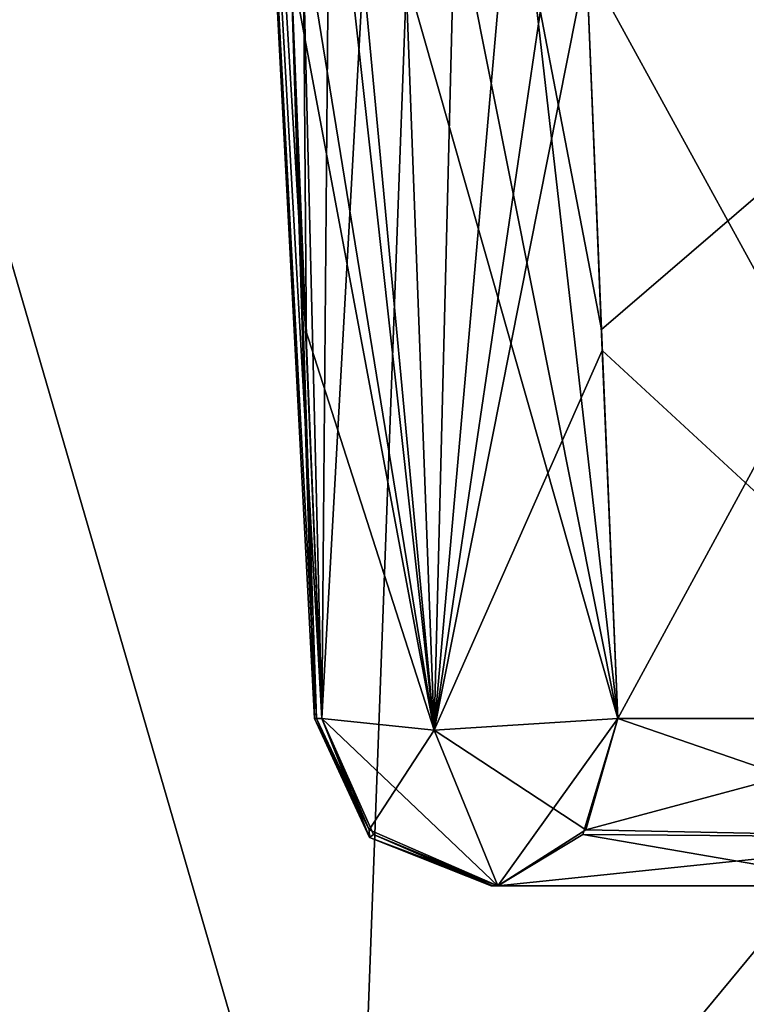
# Model space of a CAD drawing. Header units: inches. Extents: x -9.1 to 9.1, y -3.8 to 4.3.
# Tile 30 of 233: x -8.502 to -8.378, y -2.007 to -1.84. Entities that reach past the tile are written whole.
import ezdxf

# ---------------------------------------------------------------- set-up
doc = ezdxf.new("R2010")
doc.units = ezdxf.units.IN
doc.header["$LTSCALE"] = 65.185185
doc.header["$MEASUREMENT"] = 0
for name, color, linetype in [('13804', 7, 'CONTINUOUS'), ('13895', 7, 'CONTINUOUS'), ('13897', 7, 'CONTINUOUS'), ('14197', 7, 'CONTINUOUS'), ('14201', 7, 'CONTINUOUS'), ('14204', 7, 'CONTINUOUS'), ('14205', 7, 'CONTINUOUS'), ('14576', 7, 'CONTINUOUS'), ('14577', 7, 'CONTINUOUS'), ('14578', 7, 'CONTINUOUS'), ('14621', 7, 'CONTINUOUS'), ('14623', 7, 'CONTINUOUS'), ('14637', 7, 'CONTINUOUS'), ('14638', 7, 'CONTINUOUS'), ('14639', 7, 'CONTINUOUS'), ('14640', 7, 'CONTINUOUS'), ('14641', 7, 'CONTINUOUS')]:
    doc.layers.add(name, color=color, linetype=linetype)

msp = doc.modelspace()

# ---------------------------------------------------------------- linework, layer by layer
at = {"layer": '13804', "linetype": 'Continuous'}
for points in [[(-8.42153, -1.987, 3.675), (-8.42125, -1.987, 3.68896), (-8.42153, -1.987, -3.675), (-8.42153, -1.987, 3.675)], [(-8.42153, -1.987, -3.675), (-8.42125, -1.987, 3.68896), (-8.42125, -1.987, -3.68896), (-8.42153, -1.987, -3.675)], [(-8.42125, -1.987, 3.68896), (-8.42041, -1.987, 3.70289), (-8.42125, -1.987, -3.68896), (-8.42125, -1.987, 3.68896)], [(-8.42125, -1.987, -3.68896), (-8.42041, -1.987, 3.70289), (-8.42041, -1.987, -3.70289), (-8.42125, -1.987, -3.68896)], [(-8.35547, -1.987, 3.64259), (-8.35547, -1.987, -3.64259), (-8.42041, -1.987, -3.70289), (-8.35547, -1.987, 3.64259)], [(-8.42041, -1.987, 3.70289), (-8.35547, -1.987, 3.64259), (-8.42041, -1.987, -3.70289), (-8.42041, -1.987, 3.70289)]]:
    msp.add_3dface(points, dxfattribs=at)
at = {"layer": '13895', "linetype": 'Continuous'}
for points in [[(-8.59835, -2.08043, -3.675), (-8.57492, -1.63343, -3.675), (-8.4285, -1.63343, -4.0285), (-8.59835, -2.08043, -3.675)], [(-8.44506, -2.08043, -4.04506), (-8.59835, -2.08043, -3.675), (-8.4285, -1.63343, -4.0285), (-8.44506, -2.08043, -4.04506)], [(-8.075, -2.08043, -4.19835), (-8.44506, -2.08043, -4.04506), (-8.075, -1.63343, -4.17492), (-8.075, -2.08043, -4.19835)], [(-8.075, -1.63343, -4.17492), (-8.44506, -2.08043, -4.04506), (-8.4285, -1.63343, -4.0285), (-8.075, -1.63343, -4.17492)]]:
    msp.add_3dface(points, dxfattribs=at)
at = {"layer": '13897', "linetype": 'Continuous'}
for points in [[(-8.59835, -2.08043, 3.675), (-8.44506, -2.08043, 4.04506), (-8.57492, -1.63343, 3.675), (-8.59835, -2.08043, 3.675)], [(-8.57492, -1.63343, 3.675), (-8.44506, -2.08043, 4.04506), (-8.4285, -1.63343, 4.0285), (-8.57492, -1.63343, 3.675)], [(-8.44506, -2.08043, 4.04506), (-8.075, -2.08043, 4.19835), (-8.4285, -1.63343, 4.0285), (-8.44506, -2.08043, 4.04506)], [(-8.4285, -1.63343, 4.0285), (-8.075, -2.08043, 4.19835), (-8.075, -1.63343, 4.17492), (-8.4285, -1.63343, 4.0285)]]:
    msp.add_3dface(points, dxfattribs=at)
at = {"layer": '14197', "linetype": 'Continuous'}
for points in [[(-8.33051, -1.83043, 3.66946), (-8.33508, -1.95857, 3.66454), (-8.40535, -1.83043, 3.73896), (-8.33051, -1.83043, 3.66946)], [(-8.40535, -1.83043, 3.73896), (-8.33508, -1.95857, 3.66454), (-8.40268, -1.89616, 3.73177), (-8.40535, -1.83043, 3.73896)], [(-8.40268, -1.89616, 3.73177), (-8.33508, -1.95857, 3.66454), (-8.40002, -1.95857, 3.72484), (-8.40268, -1.89616, 3.73177)]]:
    msp.add_3dface(points, dxfattribs=at)
at = {"layer": '14201', "linetype": 'Continuous'}
for points in [[(-8.40282, -1.89265, -3.73216), (-8.33051, -1.83043, -3.66946), (-8.40535, -1.83043, -3.73896), (-8.40282, -1.89265, -3.73216)], [(-8.40002, -1.95857, -3.72484), (-8.33051, -1.83043, -3.66946), (-8.40282, -1.89265, -3.73216), (-8.40002, -1.95857, -3.72484)], [(-8.33508, -1.95857, -3.66454), (-8.33051, -1.83043, -3.66946), (-8.40002, -1.95857, -3.72484), (-8.33508, -1.95857, -3.66454)]]:
    msp.add_3dface(points, dxfattribs=at)
at = {"layer": '14204', "linetype": 'Continuous'}
for points in [[(-8.33508, -1.95857, -3.66454), (-8.40002, -1.95857, -3.72484), (-8.4055, -1.97749, -3.71895), (-8.33508, -1.95857, -3.66454)], [(-8.34142, -1.97876, -3.65772), (-8.33508, -1.95857, -3.66454), (-8.4055, -1.97749, -3.71895), (-8.34142, -1.97876, -3.65772)], [(-8.42041, -1.987, -3.70289), (-8.34142, -1.97876, -3.65772), (-8.4055, -1.97749, -3.71895), (-8.42041, -1.987, -3.70289)], [(-8.42041, -1.987, -3.70289), (-8.35547, -1.987, -3.64259), (-8.34142, -1.97876, -3.65772), (-8.42041, -1.987, -3.70289)]]:
    msp.add_3dface(points, dxfattribs=at)
at = {"layer": '14205', "linetype": 'Continuous'}
for points in [[(-8.40002, -1.95857, 3.72484), (-8.34142, -1.97876, 3.65772), (-8.40601, -1.97827, 3.71839), (-8.40002, -1.95857, 3.72484)], [(-8.40002, -1.95857, 3.72484), (-8.33508, -1.95857, 3.66454), (-8.34142, -1.97876, 3.65772), (-8.40002, -1.95857, 3.72484)], [(-8.35547, -1.987, 3.64259), (-8.42041, -1.987, 3.70289), (-8.40601, -1.97827, 3.71839), (-8.35547, -1.987, 3.64259)], [(-8.34142, -1.97876, 3.65772), (-8.35547, -1.987, 3.64259), (-8.40601, -1.97827, 3.71839), (-8.34142, -1.97876, 3.65772)]]:
    msp.add_3dface(points, dxfattribs=at)
at = {"layer": '14576', "linetype": 'Continuous'}
for points in [[(-8.46853, -1.63343, -3.675), (-8.45149, -1.95857, -3.675), (-8.45118, -1.95857, -3.69016), (-8.46853, -1.63343, -3.675)], [(-8.45549, -1.83043, -3.72057), (-8.46853, -1.63343, -3.675), (-8.45302, -1.89265, -3.71322), (-8.45549, -1.83043, -3.72057)], [(-8.45302, -1.89265, -3.71322), (-8.46853, -1.63343, -3.675), (-8.45027, -1.95857, -3.7053), (-8.45302, -1.89265, -3.71322)], [(-8.45027, -1.95857, -3.7053), (-8.46853, -1.63343, -3.675), (-8.45118, -1.95857, -3.69016), (-8.45027, -1.95857, -3.7053)]]:
    msp.add_3dface(points, dxfattribs=at)
at = {"layer": '14577', "linetype": 'Continuous'}
for points in [[(-8.46853, -1.63343, 3.675), (-8.45149, -1.95857, 3.675), (-8.45149, -1.95857, -3.675), (-8.46853, -1.63343, 3.675)], [(-8.46853, -1.63343, -3.675), (-8.46853, -1.63343, 3.675), (-8.45149, -1.95857, -3.675), (-8.46853, -1.63343, -3.675)]]:
    msp.add_3dface(points, dxfattribs=at)
at = {"layer": '14578', "linetype": 'Continuous'}
for points in [[(-8.46853, -1.63343, 3.675), (-8.45549, -1.83043, 3.72057), (-8.45149, -1.95857, 3.675), (-8.46853, -1.63343, 3.675)], [(-8.45287, -1.89616, 3.7128), (-8.45027, -1.95857, 3.7053), (-8.45549, -1.83043, 3.72057), (-8.45287, -1.89616, 3.7128)], [(-8.45549, -1.83043, 3.72057), (-8.45027, -1.95857, 3.7053), (-8.45118, -1.95857, 3.69016), (-8.45549, -1.83043, 3.72057)], [(-8.45149, -1.95857, 3.675), (-8.45549, -1.83043, 3.72057), (-8.45118, -1.95857, 3.69016), (-8.45149, -1.95857, 3.675)]]:
    msp.add_3dface(points, dxfattribs=at)
at = {"layer": '14621', "linetype": 'Continuous'}
for points in [[(-8.45549, -1.83043, -3.72057), (-8.45302, -1.89265, -3.71322), (-8.4312, -1.96058, -3.73065), (-8.45549, -1.83043, -3.72057)], [(-8.45549, -1.83043, -3.72057), (-8.4312, -1.96058, -3.73065), (-8.45219, -1.83142, -3.73093), (-8.45549, -1.83043, -3.72057)], [(-8.45219, -1.83142, -3.73093), (-8.4312, -1.96058, -3.73065), (-8.4454, -1.83208, -3.73944), (-8.45219, -1.83142, -3.73093)], [(-8.42525, -1.83208, -3.74683), (-8.40002, -1.95857, -3.72484), (-8.41456, -1.83142, -3.74473), (-8.42525, -1.83208, -3.74683)], [(-8.40282, -1.89265, -3.73216), (-8.40535, -1.83043, -3.73896), (-8.41456, -1.83142, -3.74473), (-8.40282, -1.89265, -3.73216)], [(-8.40002, -1.95857, -3.72484), (-8.40282, -1.89265, -3.73216), (-8.41456, -1.83142, -3.74473), (-8.40002, -1.95857, -3.72484)], [(-8.4454, -1.83208, -3.73944), (-8.4312, -1.96058, -3.73065), (-8.436, -1.8323, -3.74499), (-8.4454, -1.83208, -3.73944)], [(-8.436, -1.8323, -3.74499), (-8.40002, -1.95857, -3.72484), (-8.42525, -1.83208, -3.74683), (-8.436, -1.8323, -3.74499)], [(-8.4312, -1.96058, -3.73065), (-8.40002, -1.95857, -3.72484), (-8.436, -1.8323, -3.74499), (-8.4312, -1.96058, -3.73065)], [(-8.45302, -1.89265, -3.71322), (-8.45027, -1.95857, -3.7053), (-8.4312, -1.96058, -3.73065), (-8.45302, -1.89265, -3.71322)]]:
    msp.add_3dface(points, dxfattribs=at)
at = {"layer": '14623', "linetype": 'Continuous'}
for points in [[(-8.45287, -1.89616, 3.7128), (-8.45549, -1.83043, 3.72057), (-8.45337, -1.8312, 3.72846), (-8.45287, -1.89616, 3.7128)], [(-8.45027, -1.95857, 3.7053), (-8.45287, -1.89616, 3.7128), (-8.45337, -1.8312, 3.72846), (-8.45027, -1.95857, 3.7053)], [(-8.44919, -1.8318, 3.73549), (-8.45027, -1.95857, 3.7053), (-8.45337, -1.8312, 3.72846), (-8.44919, -1.8318, 3.73549)], [(-8.40535, -1.83043, 3.73896), (-8.40268, -1.89616, 3.73177), (-8.4312, -1.96058, 3.73065), (-8.40535, -1.83043, 3.73896)], [(-8.41207, -1.8312, 3.74361), (-8.40535, -1.83043, 3.73896), (-8.4312, -1.96058, 3.73065), (-8.41207, -1.8312, 3.74361)], [(-8.41981, -1.8318, 3.74627), (-8.41207, -1.8312, 3.74361), (-8.4312, -1.96058, 3.73065), (-8.41981, -1.8318, 3.74627)], [(-8.44325, -1.83217, 3.74114), (-8.45027, -1.95857, 3.7053), (-8.44919, -1.8318, 3.73549), (-8.44325, -1.83217, 3.74114)], [(-8.45027, -1.95857, 3.7053), (-8.44325, -1.83217, 3.74114), (-8.4312, -1.96058, 3.73065), (-8.45027, -1.95857, 3.7053)], [(-8.44325, -1.83217, 3.74114), (-8.436, -1.8323, 3.74499), (-8.4312, -1.96058, 3.73065), (-8.44325, -1.83217, 3.74114)], [(-8.436, -1.8323, 3.74499), (-8.42799, -1.83217, 3.74674), (-8.4312, -1.96058, 3.73065), (-8.436, -1.8323, 3.74499)], [(-8.42799, -1.83217, 3.74674), (-8.41981, -1.8318, 3.74627), (-8.4312, -1.96058, 3.73065), (-8.42799, -1.83217, 3.74674)], [(-8.40268, -1.89616, 3.73177), (-8.40002, -1.95857, 3.72484), (-8.4312, -1.96058, 3.73065), (-8.40268, -1.89616, 3.73177)]]:
    msp.add_3dface(points, dxfattribs=at)
at = {"layer": '14637', "linetype": 'Continuous'}
for points in [[(-8.45027, -1.95857, -3.7053), (-8.42041, -1.987, -3.70289), (-8.4312, -1.96058, -3.73065), (-8.45027, -1.95857, -3.7053)], [(-8.42041, -1.987, -3.70289), (-8.45027, -1.95857, -3.7053), (-8.4415, -1.97827, -3.70459), (-8.42041, -1.987, -3.70289)], [(-8.40002, -1.95857, -3.72484), (-8.4312, -1.96058, -3.73065), (-8.4055, -1.97749, -3.71895), (-8.40002, -1.95857, -3.72484)], [(-8.4312, -1.96058, -3.73065), (-8.42041, -1.987, -3.70289), (-8.4055, -1.97749, -3.71895), (-8.4312, -1.96058, -3.73065)]]:
    msp.add_3dface(points, dxfattribs=at)
at = {"layer": '14638', "linetype": 'Continuous'}
for points in [[(-8.45118, -1.95857, -3.69016), (-8.45149, -1.95857, -3.675), (-8.44218, -1.97876, -3.675), (-8.45118, -1.95857, -3.69016)], [(-8.45027, -1.95857, -3.7053), (-8.45118, -1.95857, -3.69016), (-8.44218, -1.97876, -3.675), (-8.45027, -1.95857, -3.7053)], [(-8.45027, -1.95857, -3.7053), (-8.44218, -1.97876, -3.675), (-8.4415, -1.97827, -3.70459), (-8.45027, -1.95857, -3.7053)], [(-8.44218, -1.97876, -3.675), (-8.42153, -1.987, -3.675), (-8.4415, -1.97827, -3.70459), (-8.44218, -1.97876, -3.675)], [(-8.42153, -1.987, -3.675), (-8.42125, -1.987, -3.68896), (-8.4415, -1.97827, -3.70459), (-8.42153, -1.987, -3.675)], [(-8.42125, -1.987, -3.68896), (-8.42041, -1.987, -3.70289), (-8.4415, -1.97827, -3.70459), (-8.42125, -1.987, -3.68896)]]:
    msp.add_3dface(points, dxfattribs=at)
at = {"layer": '14639', "linetype": 'Continuous'}
for points in [[(-8.45149, -1.95857, -3.675), (-8.45149, -1.95857, 3.675), (-8.44218, -1.97876, 3.675), (-8.45149, -1.95857, -3.675)], [(-8.45149, -1.95857, -3.675), (-8.44218, -1.97876, 3.675), (-8.44218, -1.97876, -3.675), (-8.45149, -1.95857, -3.675)], [(-8.42153, -1.987, 3.675), (-8.42153, -1.987, -3.675), (-8.44218, -1.97876, -3.675), (-8.42153, -1.987, 3.675)], [(-8.44218, -1.97876, 3.675), (-8.42153, -1.987, 3.675), (-8.44218, -1.97876, -3.675), (-8.44218, -1.97876, 3.675)]]:
    msp.add_3dface(points, dxfattribs=at)
at = {"layer": '14640', "linetype": 'Continuous'}
for points in [[(-8.45149, -1.95857, 3.675), (-8.45118, -1.95857, 3.69016), (-8.44225, -1.97749, 3.70465), (-8.45149, -1.95857, 3.675)], [(-8.45149, -1.95857, 3.675), (-8.44225, -1.97749, 3.70465), (-8.44218, -1.97876, 3.675), (-8.45149, -1.95857, 3.675)], [(-8.45118, -1.95857, 3.69016), (-8.45027, -1.95857, 3.7053), (-8.44225, -1.97749, 3.70465), (-8.45118, -1.95857, 3.69016)], [(-8.44225, -1.97749, 3.70465), (-8.42041, -1.987, 3.70289), (-8.44218, -1.97876, 3.675), (-8.44225, -1.97749, 3.70465)], [(-8.42041, -1.987, 3.70289), (-8.42125, -1.987, 3.68896), (-8.44218, -1.97876, 3.675), (-8.42041, -1.987, 3.70289)], [(-8.42125, -1.987, 3.68896), (-8.42153, -1.987, 3.675), (-8.44218, -1.97876, 3.675), (-8.42125, -1.987, 3.68896)]]:
    msp.add_3dface(points, dxfattribs=at)
at = {"layer": '14641', "linetype": 'Continuous'}
for points in [[(-8.45027, -1.95857, 3.7053), (-8.4312, -1.96058, 3.73065), (-8.44225, -1.97749, 3.70465), (-8.45027, -1.95857, 3.7053)], [(-8.40002, -1.95857, 3.72484), (-8.42041, -1.987, 3.70289), (-8.4312, -1.96058, 3.73065), (-8.40002, -1.95857, 3.72484)], [(-8.42041, -1.987, 3.70289), (-8.40002, -1.95857, 3.72484), (-8.40601, -1.97827, 3.71839), (-8.42041, -1.987, 3.70289)], [(-8.4312, -1.96058, 3.73065), (-8.42041, -1.987, 3.70289), (-8.44225, -1.97749, 3.70465), (-8.4312, -1.96058, 3.73065)]]:
    msp.add_3dface(points, dxfattribs=at)

doc.saveas('drawing.dxf')
